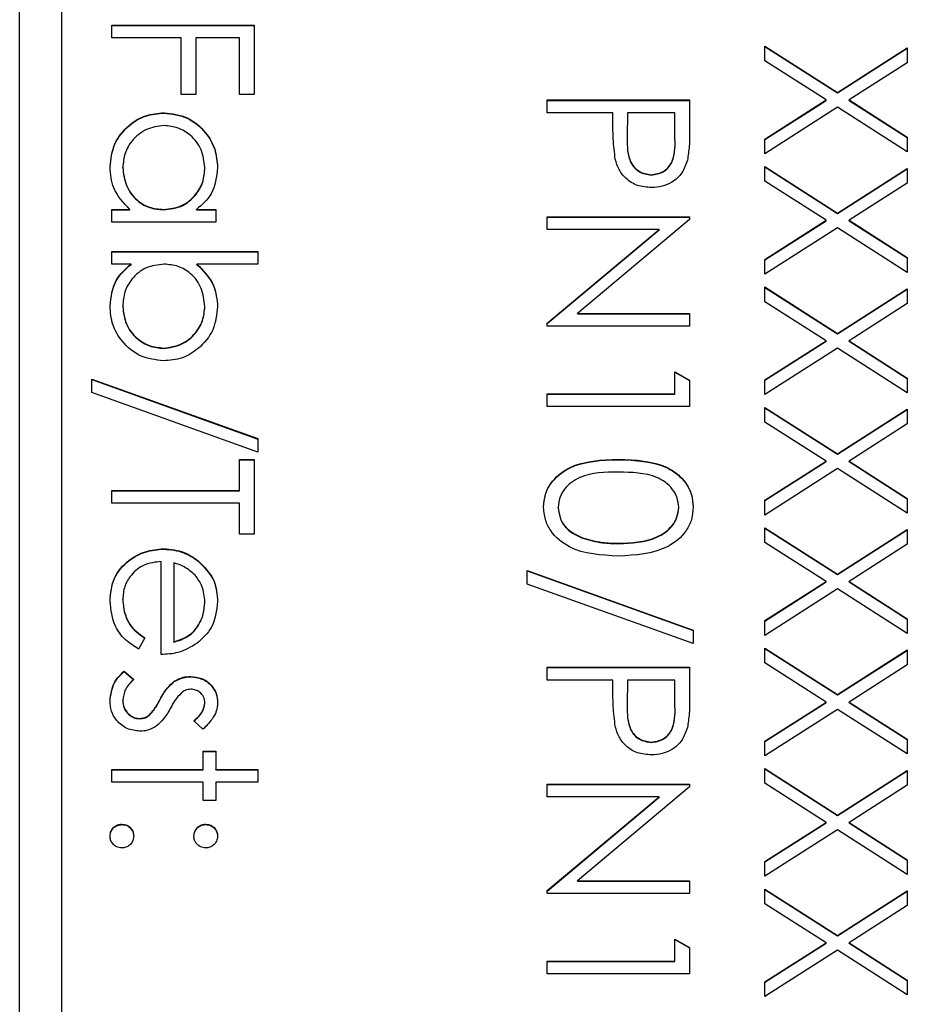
# Model space of a CAD drawing. Header units: millimetres. Extents: x 321 to 2529, y 215 to 2037.
# Tile 37 of 57: x 2210 to 2220, y 1154 to 1166. Entities that reach past the tile are written whole.
import ezdxf

# ---------------------------------------------------------------- set-up
doc = ezdxf.new("R2010")
doc.units = ezdxf.units.MM

msp = doc.modelspace()

# ---------------------------------------------------------------- linework, layer by layer
at = {"color": 7, "linetype": 'Continuous', "lineweight": 25}
for p, q in [((2209.727, 1152.557), (2209.727, 1200.739)), ((2210.227, 1198.183), (2210.227, 1142.237)), ((2210.827, 1165.823), (2210.827, 1165.975)), ((2210.827, 1165.975), (2212.527, 1165.975)), ((2210.827, 1165.971), (2212.527, 1165.971)), ((2212.527, 1165.975), (2212.527, 1165.148)), ((2211.656, 1165.823), (2210.827, 1165.823)), ((2211.656, 1165.148), (2211.656, 1165.823)), ((2211.83, 1165.823), (2211.83, 1165.148)), ((2212.353, 1165.823), (2211.83, 1165.823)), ((2212.353, 1165.148), (2212.353, 1165.823)), ((2218.627, 1165.725), (2219.494, 1165.17)), ((2218.627, 1165.549), (2218.627, 1165.725)), ((2218.627, 1165.721), (2219.494, 1165.166)), ((2219.494, 1165.17), (2220.327, 1165.703)), ((2219.494, 1165.166), (2220.327, 1165.699)), ((2220.327, 1165.703), (2220.327, 1165.527)), ((2219.357, 1165.083), (2218.627, 1165.549)), ((2220.327, 1165.527), (2219.632, 1165.083)), ((2211.83, 1165.148), (2211.656, 1165.148)), ((2212.527, 1165.148), (2212.353, 1165.148)), ((2216.027, 1164.93), (2216.027, 1165.083)), ((2216.027, 1165.083), (2217.727, 1165.083)), ((2216.027, 1165.078), (2217.727, 1165.078)), ((2217.727, 1165.083), (2217.727, 1164.75)), ((2218.627, 1164.616), (2219.357, 1165.083)), ((2218.627, 1164.612), (2219.357, 1165.078)), ((2219.357, 1165.078), (2219.357, 1165.083)), ((2219.494, 1165.166), (2219.494, 1165.17)), ((2219.632, 1165.083), (2220.327, 1164.638)), ((2219.632, 1165.078), (2219.632, 1165.083)), ((2219.632, 1165.078), (2220.327, 1164.634)), ((2219.494, 1164.995), (2218.627, 1164.44)), ((2220.327, 1164.462), (2219.494, 1164.995)), ((2211.452, 1164.926), (2211.452, 1164.93)), ((2216.812, 1164.93), (2216.027, 1164.93)), ((2216.812, 1164.809), (2216.812, 1164.93)), ((2216.986, 1164.93), (2216.983, 1164.633)), ((2217.553, 1164.93), (2216.986, 1164.93)), ((2217.553, 1164.62), (2217.553, 1164.93)), ((2216.983, 1164.627), (2216.983, 1164.622)), ((2217.553, 1164.615), (2217.553, 1164.62)), ((2218.627, 1164.44), (2218.627, 1164.616)), ((2220.327, 1164.638), (2220.327, 1164.462)), ((2210.958, 1164.273), (2210.958, 1164.278)), ((2211.939, 1164.272), (2211.939, 1164.276)), ((2218.627, 1164.288), (2219.494, 1163.733)), ((2218.627, 1164.112), (2218.627, 1164.288)), ((2218.627, 1164.284), (2219.494, 1163.729)), ((2219.494, 1163.733), (2220.327, 1164.266)), ((2219.494, 1163.729), (2220.327, 1164.262)), ((2220.327, 1164.266), (2220.327, 1164.09)), ((2217.271, 1164.186), (2217.271, 1164.19)), ((2219.357, 1163.646), (2218.627, 1164.112)), ((2220.327, 1164.09), (2219.632, 1163.646)), ((2210.827, 1163.776), (2211.042, 1163.776)), ((2210.827, 1163.624), (2210.827, 1163.776)), ((2210.827, 1163.772), (2211.042, 1163.772)), ((2211.042, 1163.772), (2211.042, 1163.776)), ((2211.446, 1163.772), (2211.446, 1163.776)), ((2211.84, 1163.776), (2212.07, 1163.776)), ((2211.84, 1163.772), (2211.84, 1163.776)), ((2211.84, 1163.772), (2212.07, 1163.772)), ((2212.07, 1163.776), (2212.07, 1163.624)), ((2216.027, 1163.689), (2217.727, 1163.689)), ((2216.027, 1163.537), (2216.027, 1163.689)), ((2216.027, 1163.685), (2217.727, 1163.685)), ((2217.727, 1163.689), (2217.727, 1163.657)), ((2219.494, 1163.729), (2219.494, 1163.733)), ((2212.07, 1163.624), (2210.827, 1163.624)), ((2217.727, 1163.657), (2216.389, 1162.535)), ((2218.627, 1163.179), (2219.357, 1163.646)), ((2218.627, 1163.175), (2219.357, 1163.641)), ((2219.494, 1163.557), (2218.627, 1163.003)), ((2219.357, 1163.641), (2219.357, 1163.646)), ((2220.327, 1163.025), (2219.494, 1163.557)), ((2219.632, 1163.646), (2220.327, 1163.201)), ((2219.632, 1163.641), (2219.632, 1163.646)), ((2219.632, 1163.641), (2220.327, 1163.197)), ((2217.362, 1163.537), (2216.027, 1163.537)), ((2216.027, 1162.417), (2217.362, 1163.537)), ((2216.027, 1162.413), (2217.362, 1163.532)), ((2217.362, 1163.532), (2217.362, 1163.537)), ((2210.827, 1163.275), (2212.571, 1163.275)), ((2210.827, 1163.123), (2210.827, 1163.275)), ((2210.827, 1163.271), (2212.571, 1163.271)), ((2212.571, 1163.275), (2212.571, 1163.123)), ((2220.327, 1163.201), (2220.327, 1163.025)), ((2211.057, 1163.123), (2210.827, 1163.123)), ((2211.057, 1163.119), (2211.057, 1163.123)), ((2212.571, 1163.123), (2211.844, 1163.123)), ((2211.844, 1163.119), (2211.844, 1163.123)), ((2218.627, 1163.003), (2218.627, 1163.179)), ((2218.627, 1162.851), (2219.494, 1162.296)), ((2218.627, 1162.675), (2218.627, 1162.851)), ((2218.627, 1162.846), (2219.494, 1162.292)), ((2219.494, 1162.296), (2220.327, 1162.829)), ((2219.494, 1162.292), (2220.327, 1162.825)), ((2220.327, 1162.829), (2220.327, 1162.653)), ((2210.958, 1162.618), (2210.958, 1162.623)), ((2211.939, 1162.616), (2211.939, 1162.62)), ((2219.357, 1162.208), (2218.627, 1162.675)), ((2220.327, 1162.653), (2219.632, 1162.208)), ((2216.389, 1162.535), (2217.727, 1162.535)), ((2216.389, 1162.531), (2216.389, 1162.535)), ((2216.389, 1162.531), (2217.727, 1162.531)), ((2217.727, 1162.535), (2217.727, 1162.383)), ((2216.027, 1162.383), (2216.027, 1162.417)), ((2217.727, 1162.383), (2216.027, 1162.383)), ((2219.494, 1162.292), (2219.494, 1162.296)), ((2218.627, 1161.742), (2219.357, 1162.208)), ((2218.627, 1161.738), (2219.357, 1162.204)), ((2219.357, 1162.204), (2219.357, 1162.208)), ((2219.632, 1162.208), (2220.327, 1161.764)), ((2219.632, 1162.204), (2219.632, 1162.208)), ((2219.632, 1162.204), (2220.327, 1161.759)), ((2211.446, 1162.117), (2211.446, 1162.121)), ((2219.494, 1162.12), (2218.627, 1161.566)), ((2220.327, 1161.588), (2219.494, 1162.12)), ((2217.553, 1161.577), (2217.553, 1161.838)), ((2217.553, 1161.838), (2217.727, 1161.739)), ((2217.553, 1161.834), (2217.727, 1161.734)), ((2210.588, 1161.751), (2212.571, 1161.041)), ((2210.588, 1161.591), (2210.588, 1161.751)), ((2210.588, 1161.747), (2212.571, 1161.036)), ((2217.727, 1161.739), (2217.727, 1161.425)), ((2218.627, 1161.566), (2218.627, 1161.742)), ((2220.327, 1161.764), (2220.327, 1161.588)), ((2212.571, 1160.88), (2210.588, 1161.591)), ((2216.027, 1161.577), (2217.553, 1161.577)), ((2216.027, 1161.425), (2216.027, 1161.577)), ((2216.027, 1161.573), (2217.553, 1161.573)), ((2217.553, 1161.573), (2217.553, 1161.577)), ((2217.727, 1161.425), (2216.027, 1161.425)), ((2218.627, 1161.414), (2219.494, 1160.859)), ((2218.627, 1161.238), (2218.627, 1161.414)), ((2218.627, 1161.409), (2219.494, 1160.855)), ((2219.494, 1160.859), (2220.327, 1161.392)), ((2219.494, 1160.855), (2220.327, 1161.388)), ((2220.327, 1161.392), (2220.327, 1161.216)), ((2219.357, 1160.771), (2218.627, 1161.238)), ((2220.327, 1161.216), (2219.632, 1160.771)), ((2212.571, 1161.041), (2212.571, 1160.88)), ((2219.494, 1160.855), (2219.494, 1160.859)), ((2212.353, 1160.793), (2212.527, 1160.793)), ((2212.353, 1160.423), (2212.353, 1160.793)), ((2212.353, 1160.789), (2212.527, 1160.789)), ((2212.527, 1160.793), (2212.527, 1159.9)), ((2216.877, 1160.789), (2216.877, 1160.793)), ((2218.627, 1160.305), (2219.357, 1160.771)), ((2218.627, 1160.301), (2219.357, 1160.767)), ((2219.357, 1160.767), (2219.357, 1160.771)), ((2219.632, 1160.771), (2220.327, 1160.327)), ((2219.632, 1160.767), (2219.632, 1160.771)), ((2219.632, 1160.767), (2220.327, 1160.322)), ((2219.494, 1160.683), (2218.627, 1160.129)), ((2220.327, 1160.151), (2219.494, 1160.683)), ((2210.827, 1160.423), (2212.353, 1160.423)), ((2210.827, 1160.271), (2210.827, 1160.423)), ((2210.827, 1160.419), (2212.353, 1160.419)), ((2212.353, 1160.419), (2212.353, 1160.423)), ((2212.353, 1160.271), (2210.827, 1160.271)), ((2212.353, 1159.9), (2212.353, 1160.271)), ((2218.627, 1160.129), (2218.627, 1160.305)), ((2220.327, 1160.327), (2220.327, 1160.151)), ((2216.158, 1160.216), (2216.158, 1160.22)), ((2217.597, 1160.216), (2217.597, 1160.22)), ((2218.627, 1159.977), (2219.494, 1159.422)), ((2218.627, 1159.801), (2218.627, 1159.977)), ((2218.627, 1159.972), (2219.494, 1159.418)), ((2219.494, 1159.422), (2220.327, 1159.955)), ((2219.494, 1159.418), (2220.327, 1159.95)), ((2220.327, 1159.955), (2220.327, 1159.779)), ((2212.527, 1159.9), (2212.353, 1159.9)), ((2216.45, 1159.851), (2216.45, 1159.856)), ((2216.877, 1159.787), (2216.877, 1159.792)), ((2219.357, 1159.334), (2218.627, 1159.801)), ((2211.445, 1159.722), (2211.445, 1159.726)), ((2220.327, 1159.779), (2219.632, 1159.334)), ((2211.416, 1158.463), (2211.416, 1159.574)), ((2211.568, 1159.558), (2211.568, 1158.616)), ((2211.86, 1159.579), (2211.86, 1159.583)), ((2215.788, 1159.465), (2217.771, 1158.755)), ((2215.788, 1159.304), (2215.788, 1159.465)), ((2215.788, 1159.461), (2217.771, 1158.75)), ((2218.627, 1158.868), (2219.357, 1159.334)), ((2218.627, 1158.863), (2219.357, 1159.33)), ((2219.357, 1159.33), (2219.357, 1159.334)), ((2219.494, 1159.418), (2219.494, 1159.422)), ((2219.632, 1159.334), (2220.327, 1158.89)), ((2219.632, 1159.33), (2219.632, 1159.334)), ((2219.632, 1159.33), (2220.327, 1158.885)), ((2217.771, 1158.594), (2215.788, 1159.304)), ((2219.494, 1159.246), (2218.627, 1158.692)), ((2220.327, 1158.714), (2219.494, 1159.246)), ((2210.958, 1159.117), (2210.958, 1159.121)), ((2211.939, 1159.086), (2211.939, 1159.09)), ((2218.627, 1158.692), (2218.627, 1158.868)), ((2220.327, 1158.89), (2220.327, 1158.714)), ((2217.771, 1158.755), (2217.771, 1158.594)), ((2211.22, 1158.664), (2211.148, 1158.529)), ((2211.568, 1158.611), (2211.568, 1158.616)), ((2218.627, 1158.54), (2219.494, 1157.985)), ((2218.627, 1158.364), (2218.627, 1158.54)), ((2218.627, 1158.535), (2219.494, 1157.981)), ((2219.494, 1157.985), (2220.327, 1158.518)), ((2219.494, 1157.981), (2220.327, 1158.513)), ((2220.327, 1158.518), (2220.327, 1158.342)), ((2210.974, 1158.267), (2211.089, 1158.166)), ((2210.974, 1158.263), (2210.974, 1158.267)), ((2210.974, 1158.263), (2211.089, 1158.162)), ((2216.027, 1158.159), (2216.027, 1158.311)), ((2216.027, 1158.311), (2217.727, 1158.311)), ((2216.027, 1158.307), (2217.727, 1158.307)), ((2217.727, 1158.311), (2217.727, 1157.978)), ((2219.357, 1157.897), (2218.627, 1158.364)), ((2220.327, 1158.342), (2219.632, 1157.897)), ((2211.574, 1158.141), (2211.574, 1158.145)), ((2211.766, 1158.198), (2211.766, 1158.202)), ((2216.812, 1158.159), (2216.027, 1158.159)), ((2216.812, 1158.037), (2216.812, 1158.159)), ((2216.986, 1158.159), (2216.983, 1157.861)), ((2217.553, 1158.159), (2216.986, 1158.159)), ((2217.553, 1157.848), (2217.553, 1158.159)), ((2210.958, 1157.916), (2210.958, 1157.92)), ((2211.405, 1157.927), (2211.405, 1157.931)), ((2219.494, 1157.981), (2219.494, 1157.985)), ((2211.939, 1157.884), (2211.939, 1157.888)), ((2216.983, 1157.855), (2216.983, 1157.85)), ((2217.553, 1157.844), (2217.553, 1157.848)), ((2218.627, 1157.431), (2219.357, 1157.897)), ((2218.627, 1157.426), (2219.357, 1157.893)), ((2219.494, 1157.809), (2218.627, 1157.255)), ((2219.357, 1157.893), (2219.357, 1157.897)), ((2220.327, 1157.277), (2219.494, 1157.809)), ((2219.632, 1157.897), (2220.327, 1157.453)), ((2219.632, 1157.893), (2219.632, 1157.897)), ((2219.632, 1157.893), (2220.327, 1157.448)), ((2211.158, 1157.697), (2211.158, 1157.701)), ((2211.277, 1157.739), (2211.277, 1157.743)), ((2211.915, 1157.571), (2211.808, 1157.674)), ((2220.327, 1157.453), (2220.327, 1157.277)), ((2217.271, 1157.414), (2217.271, 1157.418)), ((2218.627, 1157.255), (2218.627, 1157.431)), ((2211.917, 1157.309), (2212.07, 1157.309)), ((2211.917, 1157.092), (2211.917, 1157.309)), ((2211.917, 1157.305), (2212.07, 1157.305)), ((2212.07, 1157.309), (2212.07, 1157.092)), ((2210.827, 1157.092), (2211.917, 1157.092)), ((2210.827, 1156.939), (2210.827, 1157.092)), ((2210.827, 1157.087), (2211.917, 1157.087)), ((2211.917, 1157.087), (2211.917, 1157.092)), ((2212.07, 1157.092), (2212.571, 1157.092)), ((2212.07, 1157.087), (2212.07, 1157.092)), ((2212.07, 1157.087), (2212.571, 1157.087)), ((2212.571, 1157.092), (2212.571, 1156.939)), ((2218.627, 1157.102), (2219.494, 1156.548)), ((2218.627, 1156.927), (2218.627, 1157.102)), ((2218.627, 1157.098), (2219.494, 1156.544)), ((2219.494, 1156.548), (2220.327, 1157.081)), ((2220.327, 1157.081), (2220.327, 1156.905)), ((2219.494, 1156.544), (2220.327, 1157.076)), ((2211.917, 1156.939), (2210.827, 1156.939)), ((2211.917, 1156.721), (2211.917, 1156.939)), ((2212.07, 1156.939), (2212.07, 1156.721)), ((2212.571, 1156.939), (2212.07, 1156.939)), ((2216.027, 1156.917), (2217.727, 1156.917)), ((2216.027, 1156.765), (2216.027, 1156.917)), ((2216.027, 1156.913), (2217.727, 1156.913)), ((2217.727, 1156.885), (2216.389, 1155.763)), ((2217.727, 1156.917), (2217.727, 1156.885)), ((2219.357, 1156.46), (2218.627, 1156.927)), ((2220.327, 1156.905), (2219.632, 1156.46)), ((2217.362, 1156.765), (2216.027, 1156.765)), ((2216.027, 1155.646), (2217.362, 1156.765)), ((2216.027, 1155.641), (2217.362, 1156.761)), ((2217.362, 1156.761), (2217.362, 1156.765)), ((2212.07, 1156.721), (2211.917, 1156.721)), ((2219.494, 1156.544), (2219.494, 1156.548)), ((2210.947, 1156.434), (2210.947, 1156.438)), ((2211.95, 1156.434), (2211.95, 1156.438)), ((2218.627, 1155.994), (2219.357, 1156.46)), ((2218.627, 1155.989), (2219.357, 1156.456)), ((2219.357, 1156.456), (2219.357, 1156.46)), ((2219.632, 1156.46), (2220.327, 1156.015)), ((2219.632, 1156.456), (2219.632, 1156.46)), ((2219.632, 1156.456), (2220.327, 1156.011)), ((2219.494, 1156.372), (2218.627, 1155.818)), ((2220.327, 1155.84), (2219.494, 1156.372)), ((2218.627, 1155.818), (2218.627, 1155.994)), ((2220.327, 1156.015), (2220.327, 1155.84)), ((2216.389, 1155.763), (2217.727, 1155.763)), ((2216.389, 1155.759), (2216.389, 1155.763)), ((2216.389, 1155.759), (2217.727, 1155.759)), ((2217.727, 1155.763), (2217.727, 1155.611)), ((2216.027, 1155.611), (2216.027, 1155.646)), ((2217.727, 1155.611), (2216.027, 1155.611)), ((2218.627, 1155.665), (2219.494, 1155.111)), ((2218.627, 1155.49), (2218.627, 1155.665)), ((2218.627, 1155.661), (2219.494, 1155.106)), ((2219.494, 1155.111), (2220.327, 1155.644)), ((2219.494, 1155.106), (2220.327, 1155.639)), ((2220.327, 1155.644), (2220.327, 1155.468)), ((2219.357, 1155.023), (2218.627, 1155.49)), ((2220.327, 1155.468), (2219.632, 1155.023)), ((2219.494, 1155.106), (2219.494, 1155.111)), ((2217.553, 1154.805), (2217.553, 1155.067)), ((2217.553, 1155.067), (2217.727, 1154.967)), ((2217.553, 1155.062), (2217.727, 1154.963)), ((2217.727, 1154.967), (2217.727, 1154.653)), ((2218.627, 1154.557), (2219.357, 1155.023)), ((2218.627, 1154.552), (2219.357, 1155.019)), ((2219.357, 1155.019), (2219.357, 1155.023)), ((2219.632, 1155.023), (2220.327, 1154.578)), ((2219.632, 1155.019), (2219.632, 1155.023)), ((2219.632, 1155.019), (2220.327, 1154.574)), ((2219.494, 1154.935), (2218.627, 1154.381)), ((2220.327, 1154.403), (2219.494, 1154.935)), ((2216.027, 1154.805), (2217.553, 1154.805)), ((2216.027, 1154.653), (2216.027, 1154.805)), ((2216.027, 1154.801), (2217.553, 1154.801)), ((2217.553, 1154.801), (2217.553, 1154.805)), ((2217.727, 1154.653), (2216.027, 1154.653)), ((2218.627, 1154.381), (2218.627, 1154.557)), ((2220.327, 1154.578), (2220.327, 1154.403))]:
    msp.add_line(p, q, dxfattribs=at)
for points, knots in [([(2210.806, 1164.283), (2210.817, 1164.379), (2210.839, 1164.569), (2211.015, 1164.78), (2211.227, 1164.911), (2211.377, 1164.924), (2211.452, 1164.93)], [0, 0, 0, 0, 0.279573, 0.559333, 0.779589, 1, 1, 1, 1]), ([(2210.806, 1164.279), (2210.817, 1164.374), (2210.839, 1164.565), (2211.015, 1164.776), (2211.227, 1164.907), (2211.377, 1164.919), (2211.452, 1164.926)], [0, 0, 0, 0, 0.279573, 0.559333, 0.779589, 1, 1, 1, 1]), ([(2211.452, 1164.93), (2211.547, 1164.918), (2211.738, 1164.895), (2211.945, 1164.715), (2212.072, 1164.503), (2212.085, 1164.353), (2212.091, 1164.278)], [0, 0, 0, 0, 0.279413, 0.559191, 0.779548, 1, 1, 1, 1]), ([(2211.452, 1164.926), (2211.547, 1164.914), (2211.738, 1164.89), (2211.945, 1164.711), (2212.072, 1164.498), (2212.085, 1164.349), (2212.091, 1164.274)], [0, 0, 0, 0, 0.279413, 0.559191, 0.779548, 1, 1, 1, 1]), ([(2211.45, 1164.778), (2211.378, 1164.768), (2211.233, 1164.747), (2211.071, 1164.613), (2210.975, 1164.449), (2210.964, 1164.335), (2210.958, 1164.278)], [0, 0, 0, 0, 0.279429, 0.559146, 0.77957, 1, 1, 1, 1]), ([(2211.939, 1164.276), (2211.93, 1164.349), (2211.913, 1164.495), (2211.784, 1164.66), (2211.622, 1164.759), (2211.507, 1164.772), (2211.45, 1164.778)], [0, 0, 0, 0, 0.279767, 0.559291, 0.779719, 1, 1, 1, 1]), ([(2216.84, 1164.376), (2216.83, 1164.457), (2216.812, 1164.6), (2216.812, 1164.745), (2216.812, 1164.809)], [0, 0, 0, 0, 0.5596942, 1, 1, 1, 1]), ([(2217.727, 1164.75), (2217.728, 1164.677), (2217.728, 1164.547), (2217.71, 1164.419), (2217.702, 1164.363)], [0, 0, 0, 0, 0.560314, 1, 1, 1, 1]), ([(2216.983, 1164.633), (2216.982, 1164.529), (2216.982, 1164.4), (2217.067, 1164.275), (2217.145, 1164.209), (2217.22, 1164.198), (2217.271, 1164.19)], [0, 0, 0, 0, 0.499721, 0.62535, 0.751083, 1, 1, 1, 1]), ([(2216.983, 1164.629), (2216.982, 1164.525), (2216.982, 1164.396), (2217.067, 1164.27), (2217.145, 1164.205), (2217.22, 1164.193), (2217.271, 1164.186)], [0, 0, 0, 0, 0.499721, 0.62535, 0.751083, 1, 1, 1, 1]), ([(2217.271, 1164.19), (2217.319, 1164.198), (2217.393, 1164.209), (2217.469, 1164.272), (2217.556, 1164.392), (2217.554, 1164.518), (2217.553, 1164.62)], [0, 0, 0, 0, 0.248969, 0.374729, 0.500383, 1, 1, 1, 1]), ([(2217.271, 1164.186), (2217.319, 1164.193), (2217.393, 1164.205), (2217.469, 1164.267), (2217.556, 1164.387), (2217.554, 1164.514), (2217.553, 1164.615)], [0, 0, 0, 0, 0.248969, 0.374729, 0.500383, 1, 1, 1, 1]), ([(2217.271, 1164.037), (2217.215, 1164.042), (2217.103, 1164.05), (2216.967, 1164.135), (2216.879, 1164.25), (2216.853, 1164.334), (2216.84, 1164.376)], [0, 0, 0, 0, 0.280099, 0.559324, 0.779458, 1, 1, 1, 1]), ([(2211.042, 1163.776), (2210.966, 1163.857), (2210.829, 1164.001), (2210.813, 1164.197), (2210.806, 1164.283)], [0, 0, 0, 0, 0.558763, 1, 1, 1, 1]), ([(2210.958, 1164.278), (2210.967, 1164.205), (2210.984, 1164.059), (2211.109, 1163.89), (2211.273, 1163.791), (2211.388, 1163.781), (2211.446, 1163.776)], [0, 0, 0, 0, 0.279822, 0.559387, 0.779603, 1, 1, 1, 1]), ([(2210.958, 1164.273), (2210.967, 1164.201), (2210.984, 1164.055), (2211.109, 1163.886), (2211.273, 1163.787), (2211.388, 1163.777), (2211.446, 1163.772)], [0, 0, 0, 0, 0.279822, 0.559387, 0.779603, 1, 1, 1, 1]), ([(2211.446, 1163.776), (2211.519, 1163.784), (2211.667, 1163.801), (2211.829, 1163.938), (2211.925, 1164.103), (2211.934, 1164.219), (2211.939, 1164.276)], [0, 0, 0, 0, 0.27966, 0.55921, 0.779487, 1, 1, 1, 1]), ([(2211.446, 1163.772), (2211.519, 1163.78), (2211.667, 1163.796), (2211.829, 1163.933), (2211.925, 1164.099), (2211.934, 1164.214), (2211.939, 1164.272)], [0, 0, 0, 0, 0.27966, 0.55921, 0.779487, 1, 1, 1, 1]), ([(2212.091, 1164.278), (2212.079, 1164.166), (2212.056, 1163.966), (2211.906, 1163.834), (2211.84, 1163.776)], [0, 0, 0, 0, 0.559062, 1, 1, 1, 1]), ([(2217.702, 1164.363), (2217.683, 1164.311), (2217.646, 1164.208), (2217.531, 1164.101), (2217.4, 1164.045), (2217.314, 1164.04), (2217.271, 1164.037)], [0, 0, 0, 0, 0.279705, 0.559381, 0.779509, 1, 1, 1, 1]), ([(2210.806, 1162.622), (2210.818, 1162.733), (2210.842, 1162.933), (2210.991, 1163.065), (2211.057, 1163.123)], [0, 0, 0, 0, 0.558922, 1, 1, 1, 1]), ([(2210.806, 1162.617), (2210.818, 1162.729), (2210.842, 1162.929), (2210.991, 1163.061), (2211.057, 1163.119)], [0, 0, 0, 0, 0.5589217, 1, 1, 1, 1]), ([(2211.451, 1163.123), (2211.377, 1163.115), (2211.23, 1163.098), (2211.067, 1162.962), (2210.972, 1162.796), (2210.963, 1162.681), (2210.958, 1162.623)], [0, 0, 0, 0, 0.279639, 0.559192, 0.779512, 1, 1, 1, 1]), ([(2211.939, 1162.62), (2211.93, 1162.693), (2211.912, 1162.839), (2211.788, 1163.009), (2211.623, 1163.108), (2211.508, 1163.118), (2211.451, 1163.123)], [0, 0, 0, 0, 0.279786, 0.559477, 0.779627, 1, 1, 1, 1]), ([(2211.844, 1163.123), (2211.923, 1163.043), (2212.063, 1162.901), (2212.083, 1162.704), (2212.091, 1162.617)], [0, 0, 0, 0, 0.559294, 1, 1, 1, 1]), ([(2211.844, 1163.119), (2211.923, 1163.039), (2212.063, 1162.897), (2212.083, 1162.699), (2212.091, 1162.612)], [0, 0, 0, 0, 0.559294, 1, 1, 1, 1]), ([(2211.446, 1161.969), (2211.351, 1161.981), (2211.16, 1162.004), (2210.952, 1162.184), (2210.825, 1162.397), (2210.812, 1162.547), (2210.806, 1162.622)], [0, 0, 0, 0, 0.279433, 0.559216, 0.779559, 1, 1, 1, 1]), ([(2210.958, 1162.623), (2210.967, 1162.55), (2210.983, 1162.405), (2211.113, 1162.24), (2211.275, 1162.14), (2211.389, 1162.128), (2211.446, 1162.121)], [0, 0, 0, 0, 0.279756, 0.559279, 0.779725, 1, 1, 1, 1]), ([(2210.958, 1162.618), (2210.967, 1162.546), (2210.983, 1162.4), (2211.113, 1162.235), (2211.275, 1162.136), (2211.389, 1162.123), (2211.446, 1162.117)], [0, 0, 0, 0, 0.279756, 0.559279, 0.779725, 1, 1, 1, 1]), ([(2211.446, 1162.121), (2211.519, 1162.132), (2211.664, 1162.152), (2211.826, 1162.285), (2211.922, 1162.449), (2211.933, 1162.563), (2211.939, 1162.62)], [0, 0, 0, 0, 0.279403, 0.559104, 0.779552, 1, 1, 1, 1]), ([(2212.091, 1162.617), (2212.08, 1162.521), (2212.058, 1162.331), (2211.883, 1162.12), (2211.671, 1161.988), (2211.521, 1161.975), (2211.446, 1161.969)], [0, 0, 0, 0, 0.279577, 0.559334, 0.779604, 1, 1, 1, 1]), ([(2211.446, 1162.117), (2211.519, 1162.127), (2211.664, 1162.148), (2211.826, 1162.281), (2211.922, 1162.445), (2211.933, 1162.559), (2211.939, 1162.616)], [0, 0, 0, 0, 0.279403, 0.559104, 0.779552, 1, 1, 1, 1]), ([(2215.984, 1160.225), (2215.988, 1160.275), (2215.996, 1160.374), (2216.085, 1160.554), (2216.37, 1160.777), (2216.674, 1160.787), (2216.877, 1160.793)], [0, 0, 0, 0, 0.125551, 0.25109, 0.50025, 1, 1, 1, 1]), ([(2215.984, 1160.221), (2215.988, 1160.271), (2215.996, 1160.37), (2216.085, 1160.55), (2216.37, 1160.773), (2216.674, 1160.783), (2216.877, 1160.789)], [0, 0, 0, 0, 0.125551, 0.25109, 0.50025, 1, 1, 1, 1]), ([(2216.877, 1160.793), (2217.08, 1160.787), (2217.334, 1160.778), (2217.589, 1160.62), (2217.69, 1160.51), (2217.759, 1160.374), (2217.767, 1160.275), (2217.771, 1160.225)], [0, 0, 0, 0, 0.498702, 0.624177, 0.749467, 0.874745, 1, 1, 1, 1]), ([(2216.877, 1160.789), (2217.08, 1160.782), (2217.334, 1160.774), (2217.589, 1160.616), (2217.69, 1160.505), (2217.759, 1160.37), (2217.767, 1160.271), (2217.771, 1160.221)], [0, 0, 0, 0, 0.498702, 0.624177, 0.749467, 0.874745, 1, 1, 1, 1]), ([(2216.877, 1160.641), (2216.718, 1160.64), (2216.48, 1160.638), (2216.248, 1160.475), (2216.171, 1160.337), (2216.162, 1160.259), (2216.158, 1160.22)], [0, 0, 0, 0, 0.500291, 0.749086, 0.874606, 1, 1, 1, 1]), ([(2217.597, 1160.22), (2217.593, 1160.259), (2217.585, 1160.337), (2217.525, 1160.44), (2217.442, 1160.523), (2217.234, 1160.635), (2217.036, 1160.638), (2216.877, 1160.641)], [0, 0, 0, 0, 0.1251388, 0.2504182, 0.3755189, 0.5008471, 1, 1, 1, 1]), ([(2216.877, 1159.639), (2216.673, 1159.649), (2216.367, 1159.663), (2216.085, 1159.894), (2215.996, 1160.075), (2215.988, 1160.175), (2215.984, 1160.225)], [0, 0, 0, 0, 0.499407, 0.748743, 0.874372, 1, 1, 1, 1]), ([(2216.158, 1160.22), (2216.164, 1160.174), (2216.176, 1160.081), (2216.273, 1159.938), (2216.383, 1159.887), (2216.45, 1159.856)], [0, 0, 0, 0, 0.280257, 0.560781, 1, 1, 1, 1]), ([(2216.158, 1160.216), (2216.164, 1160.169), (2216.176, 1160.077), (2216.273, 1159.933), (2216.383, 1159.882), (2216.45, 1159.851)], [0, 0, 0, 0, 0.280257, 0.560781, 1, 1, 1, 1]), ([(2217.771, 1160.225), (2217.767, 1160.175), (2217.759, 1160.075), (2217.67, 1159.893), (2217.387, 1159.664), (2217.081, 1159.649), (2216.877, 1159.639)], [0, 0, 0, 0, 0.1256, 0.251197, 0.500581, 1, 1, 1, 1]), ([(2216.877, 1159.792), (2217.035, 1159.798), (2217.272, 1159.807), (2217.505, 1159.966), (2217.584, 1160.104), (2217.592, 1160.181), (2217.597, 1160.22)], [0, 0, 0, 0, 0.500072, 0.749021, 0.874598, 1, 1, 1, 1]), ([(2216.877, 1159.787), (2217.035, 1159.793), (2217.272, 1159.803), (2217.505, 1159.962), (2217.584, 1160.099), (2217.592, 1160.177), (2217.597, 1160.216)], [0, 0, 0, 0, 0.500072, 0.749021, 0.874598, 1, 1, 1, 1]), ([(2216.45, 1159.856), (2216.528, 1159.834), (2216.668, 1159.796), (2216.813, 1159.793), (2216.877, 1159.792)], [0, 0, 0, 0, 0.559599, 1, 1, 1, 1]), ([(2216.45, 1159.851), (2216.528, 1159.83), (2216.668, 1159.791), (2216.813, 1159.788), (2216.877, 1159.787)], [0, 0, 0, 0, 0.559599, 1, 1, 1, 1]), ([(2210.806, 1159.102), (2210.814, 1159.196), (2210.831, 1159.385), (2211.012, 1159.588), (2211.225, 1159.706), (2211.372, 1159.719), (2211.445, 1159.726)], [0, 0, 0, 0, 0.279885, 0.558859, 0.779462, 1, 1, 1, 1]), ([(2210.806, 1159.098), (2210.814, 1159.192), (2210.831, 1159.381), (2211.012, 1159.584), (2211.225, 1159.702), (2211.372, 1159.715), (2211.445, 1159.722)], [0, 0, 0, 0, 0.279885, 0.558859, 0.779462, 1, 1, 1, 1]), ([(2211.445, 1159.726), (2211.529, 1159.719), (2211.68, 1159.705), (2211.805, 1159.621), (2211.86, 1159.583)], [0, 0, 0, 0, 0.559427, 1, 1, 1, 1]), ([(2211.445, 1159.722), (2211.529, 1159.714), (2211.68, 1159.701), (2211.805, 1159.616), (2211.86, 1159.579)], [0, 0, 0, 0, 0.559427, 1, 1, 1, 1]), ([(2211.416, 1159.574), (2211.348, 1159.566), (2211.214, 1159.55), (2211.062, 1159.43), (2210.971, 1159.28), (2210.962, 1159.174), (2210.958, 1159.121)], [0, 0, 0, 0, 0.279963, 0.559359, 0.779526, 1, 1, 1, 1]), ([(2211.822, 1159.41), (2211.78, 1159.447), (2211.705, 1159.514), (2211.61, 1159.544), (2211.568, 1159.558)], [0, 0, 0, 0, 0.558795, 1, 1, 1, 1]), ([(2211.86, 1159.583), (2211.935, 1159.507), (2212.069, 1159.371), (2212.085, 1159.182), (2212.091, 1159.098)], [0, 0, 0, 0, 0.558577, 1, 1, 1, 1]), ([(2211.86, 1159.579), (2211.935, 1159.503), (2212.069, 1159.366), (2212.085, 1159.177), (2212.091, 1159.094)], [0, 0, 0, 0, 0.558577, 1, 1, 1, 1]), ([(2211.939, 1159.09), (2211.933, 1159.156), (2211.923, 1159.274), (2211.853, 1159.369), (2211.822, 1159.41)], [0, 0, 0, 0, 0.559458, 1, 1, 1, 1]), ([(2211.148, 1158.529), (2211.092, 1158.563), (2210.98, 1158.633), (2210.836, 1158.828), (2210.817, 1158.998), (2210.806, 1159.102)], [0, 0, 0, 0, 0.280919, 0.561407, 1, 1, 1, 1]), ([(2210.958, 1159.121), (2210.964, 1159.058), (2210.974, 1158.955), (2211.037, 1158.824), (2211.119, 1158.733), (2211.186, 1158.687), (2211.22, 1158.664)], [0, 0, 0, 0, 0.339465, 0.559626, 0.779498, 1, 1, 1, 1]), ([(2210.958, 1159.117), (2210.964, 1159.054), (2210.974, 1158.951), (2211.037, 1158.82), (2211.119, 1158.729), (2211.186, 1158.683), (2211.22, 1158.66)], [0, 0, 0, 0, 0.3394652, 0.5596261, 0.7794983, 1, 1, 1, 1]), ([(2211.568, 1158.616), (2211.627, 1158.634), (2211.745, 1158.672), (2211.863, 1158.802), (2211.928, 1158.947), (2211.935, 1159.042), (2211.939, 1159.09)], [0, 0, 0, 0, 0.280138, 0.559194, 0.779598, 1, 1, 1, 1]), ([(2211.568, 1158.611), (2211.627, 1158.63), (2211.745, 1158.667), (2211.863, 1158.798), (2211.928, 1158.942), (2211.935, 1159.038), (2211.939, 1159.086)], [0, 0, 0, 0, 0.280138, 0.559194, 0.779598, 1, 1, 1, 1]), ([(2212.091, 1159.098), (2212.079, 1158.988), (2212.056, 1158.791), (2211.911, 1158.657), (2211.847, 1158.598)], [0, 0, 0, 0, 0.558919, 1, 1, 1, 1]), ([(2211.847, 1158.598), (2211.772, 1158.554), (2211.638, 1158.475), (2211.484, 1158.467), (2211.416, 1158.463)], [0, 0, 0, 0, 0.558897, 1, 1, 1, 1]), ([(2210.806, 1157.913), (2210.815, 1157.99), (2210.833, 1158.127), (2210.931, 1158.225), (2210.974, 1158.267)], [0, 0, 0, 0, 0.559289, 1, 1, 1, 1]), ([(2210.806, 1157.908), (2210.815, 1157.985), (2210.833, 1158.123), (2210.931, 1158.22), (2210.974, 1158.263)], [0, 0, 0, 0, 0.559289, 1, 1, 1, 1]), ([(2211.089, 1158.166), (2211.049, 1158.128), (2210.979, 1158.059), (2210.965, 1157.963), (2210.958, 1157.92)], [0, 0, 0, 0, 0.560833, 1, 1, 1, 1]), ([(2211.405, 1157.931), (2211.43, 1157.976), (2211.475, 1158.057), (2211.544, 1158.118), (2211.574, 1158.145)], [0, 0, 0, 0, 0.560659, 1, 1, 1, 1]), ([(2211.405, 1157.927), (2211.43, 1157.972), (2211.475, 1158.053), (2211.544, 1158.114), (2211.574, 1158.141)], [0, 0, 0, 0, 0.560659, 1, 1, 1, 1]), ([(2211.574, 1158.145), (2211.608, 1158.164), (2211.668, 1158.197), (2211.736, 1158.2), (2211.766, 1158.202)], [0, 0, 0, 0, 0.559587, 1, 1, 1, 1]), ([(2211.574, 1158.141), (2211.608, 1158.159), (2211.668, 1158.192), (2211.736, 1158.196), (2211.766, 1158.198)], [0, 0, 0, 0, 0.559587, 1, 1, 1, 1]), ([(2211.766, 1158.202), (2211.813, 1158.198), (2211.908, 1158.189), (2212.017, 1158.106), (2212.083, 1158), (2212.088, 1157.926), (2212.091, 1157.888)], [0, 0, 0, 0, 0.279936, 0.559437, 0.779611, 1, 1, 1, 1]), ([(2211.766, 1158.198), (2211.813, 1158.193), (2211.908, 1158.184), (2212.017, 1158.101), (2212.083, 1157.996), (2212.088, 1157.921), (2212.091, 1157.884)], [0, 0, 0, 0, 0.279936, 0.559437, 0.779611, 1, 1, 1, 1]), ([(2211.772, 1158.05), (2211.749, 1158.047), (2211.707, 1158.042), (2211.674, 1158.018), (2211.659, 1158.007)], [0, 0, 0, 0, 0.559054, 1, 1, 1, 1]), ([(2211.939, 1157.888), (2211.936, 1157.913), (2211.929, 1157.961), (2211.882, 1158.012), (2211.829, 1158.044), (2211.791, 1158.048), (2211.772, 1158.05)], [0, 0, 0, 0, 0.279313, 0.559072, 0.779518, 1, 1, 1, 1]), ([(2216.84, 1157.605), (2216.83, 1157.685), (2216.812, 1157.829), (2216.812, 1157.973), (2216.812, 1158.037)], [0, 0, 0, 0, 0.559694, 1, 1, 1, 1]), ([(2211.164, 1157.549), (2211.111, 1157.555), (2211.004, 1157.567), (2210.886, 1157.666), (2210.815, 1157.787), (2210.809, 1157.871), (2210.806, 1157.913)], [0, 0, 0, 0, 0.279548, 0.559226, 0.779475, 1, 1, 1, 1]), ([(2210.958, 1157.92), (2210.961, 1157.889), (2210.967, 1157.828), (2211.02, 1157.757), (2211.085, 1157.709), (2211.134, 1157.704), (2211.158, 1157.701)], [0, 0, 0, 0, 0.279988, 0.559745, 0.779963, 1, 1, 1, 1]), ([(2210.958, 1157.916), (2210.961, 1157.885), (2210.967, 1157.823), (2211.02, 1157.752), (2211.085, 1157.705), (2211.134, 1157.7), (2211.158, 1157.697)], [0, 0, 0, 0, 0.2799881, 0.5597452, 0.7799628, 1, 1, 1, 1]), ([(2211.277, 1157.743), (2211.304, 1157.776), (2211.354, 1157.834), (2211.389, 1157.901), (2211.405, 1157.931)], [0, 0, 0, 0, 0.559074, 1, 1, 1, 1]), ([(2211.277, 1157.739), (2211.304, 1157.771), (2211.354, 1157.829), (2211.389, 1157.897), (2211.405, 1157.927)], [0, 0, 0, 0, 0.559074, 1, 1, 1, 1]), ([(2211.659, 1158.007), (2211.631, 1157.977), (2211.581, 1157.923), (2211.546, 1157.859), (2211.531, 1157.83)], [0, 0, 0, 0, 0.559018, 1, 1, 1, 1]), ([(2217.727, 1157.978), (2217.728, 1157.905), (2217.728, 1157.776), (2217.71, 1157.647), (2217.702, 1157.591)], [0, 0, 0, 0, 0.560314, 1, 1, 1, 1]), ([(2211.531, 1157.83), (2211.505, 1157.783), (2211.458, 1157.7), (2211.388, 1157.635), (2211.357, 1157.607)], [0, 0, 0, 0, 0.560649, 1, 1, 1, 1]), ([(2211.808, 1157.674), (2211.846, 1157.707), (2211.912, 1157.765), (2211.931, 1157.851), (2211.939, 1157.888)], [0, 0, 0, 0, 0.562045, 1, 1, 1, 1]), ([(2211.808, 1157.67), (2211.846, 1157.702), (2211.912, 1157.761), (2211.931, 1157.846), (2211.939, 1157.884)], [0, 0, 0, 0, 0.562045, 1, 1, 1, 1]), ([(2212.091, 1157.888), (2212.088, 1157.854), (2212.08, 1157.784), (2212.017, 1157.673), (2211.953, 1157.609), (2211.915, 1157.571)], [0, 0, 0, 0, 0.279553, 0.559703, 1, 1, 1, 1]), ([(2216.983, 1157.861), (2216.982, 1157.758), (2216.982, 1157.628), (2217.067, 1157.503), (2217.145, 1157.437), (2217.22, 1157.426), (2217.271, 1157.418)], [0, 0, 0, 0, 0.499721, 0.62535, 0.751083, 1, 1, 1, 1]), ([(2216.983, 1157.857), (2216.982, 1157.753), (2216.982, 1157.624), (2217.067, 1157.498), (2217.145, 1157.433), (2217.22, 1157.422), (2217.271, 1157.414)], [0, 0, 0, 0, 0.499721, 0.62535, 0.751083, 1, 1, 1, 1]), ([(2217.271, 1157.418), (2217.319, 1157.426), (2217.393, 1157.437), (2217.469, 1157.5), (2217.556, 1157.62), (2217.554, 1157.747), (2217.553, 1157.848)], [0, 0, 0, 0, 0.248969, 0.374729, 0.500383, 1, 1, 1, 1]), ([(2217.271, 1157.414), (2217.319, 1157.422), (2217.393, 1157.433), (2217.469, 1157.496), (2217.556, 1157.616), (2217.554, 1157.742), (2217.553, 1157.844)], [0, 0, 0, 0, 0.248969, 0.374729, 0.500383, 1, 1, 1, 1]), ([(2211.158, 1157.701), (2211.182, 1157.704), (2211.225, 1157.708), (2211.261, 1157.732), (2211.277, 1157.743)], [0, 0, 0, 0, 0.559603, 1, 1, 1, 1]), ([(2211.158, 1157.697), (2211.182, 1157.699), (2211.225, 1157.703), (2211.261, 1157.728), (2211.277, 1157.739)], [0, 0, 0, 0, 0.559603, 1, 1, 1, 1]), ([(2211.357, 1157.607), (2211.323, 1157.588), (2211.263, 1157.554), (2211.195, 1157.55), (2211.164, 1157.549)], [0, 0, 0, 0, 0.559466, 1, 1, 1, 1]), ([(2217.271, 1157.266), (2217.215, 1157.27), (2217.103, 1157.278), (2216.967, 1157.363), (2216.879, 1157.479), (2216.853, 1157.563), (2216.84, 1157.605)], [0, 0, 0, 0, 0.280099, 0.559324, 0.779458, 1, 1, 1, 1]), ([(2217.702, 1157.591), (2217.683, 1157.539), (2217.646, 1157.436), (2217.531, 1157.33), (2217.4, 1157.273), (2217.314, 1157.268), (2217.271, 1157.266)], [0, 0, 0, 0, 0.279705, 0.559381, 0.779509, 1, 1, 1, 1]), ([(2210.806, 1156.297), (2210.808, 1156.318), (2210.813, 1156.359), (2210.852, 1156.405), (2210.898, 1156.434), (2210.931, 1156.437), (2210.947, 1156.438)], [0, 0, 0, 0, 0.2795812, 0.5591432, 0.7795754, 1, 1, 1, 1]), ([(2210.806, 1156.292), (2210.808, 1156.313), (2210.813, 1156.355), (2210.852, 1156.401), (2210.898, 1156.429), (2210.931, 1156.432), (2210.947, 1156.434)], [0, 0, 0, 0, 0.279581, 0.559143, 0.779575, 1, 1, 1, 1]), ([(2210.947, 1156.438), (2210.968, 1156.436), (2211.01, 1156.431), (2211.056, 1156.393), (2211.085, 1156.346), (2211.087, 1156.313), (2211.089, 1156.297)], [0, 0, 0, 0, 0.2795762, 0.5592837, 0.7795524, 1, 1, 1, 1]), ([(2210.947, 1156.434), (2210.968, 1156.432), (2211.01, 1156.427), (2211.056, 1156.388), (2211.085, 1156.342), (2211.087, 1156.309), (2211.089, 1156.292)], [0, 0, 0, 0, 0.279576, 0.559284, 0.779552, 1, 1, 1, 1]), ([(2211.808, 1156.297), (2211.811, 1156.318), (2211.815, 1156.36), (2211.854, 1156.406), (2211.9, 1156.434), (2211.933, 1156.437), (2211.95, 1156.438)], [0, 0, 0, 0, 0.2796468, 0.5592988, 0.7796148, 1, 1, 1, 1]), ([(2211.808, 1156.292), (2211.811, 1156.313), (2211.815, 1156.355), (2211.854, 1156.401), (2211.9, 1156.43), (2211.933, 1156.433), (2211.95, 1156.434)], [0, 0, 0, 0, 0.279647, 0.559299, 0.779615, 1, 1, 1, 1]), ([(2211.95, 1156.438), (2211.971, 1156.436), (2212.012, 1156.431), (2212.058, 1156.392), (2212.087, 1156.346), (2212.09, 1156.313), (2212.091, 1156.297)], [0, 0, 0, 0, 0.279585, 0.559454, 0.779697, 1, 1, 1, 1]), ([(2211.95, 1156.434), (2211.971, 1156.431), (2212.012, 1156.426), (2212.058, 1156.388), (2212.087, 1156.342), (2212.09, 1156.309), (2212.091, 1156.292)], [0, 0, 0, 0, 0.2795852, 0.5594544, 0.7796968, 1, 1, 1, 1]), ([(2210.947, 1156.155), (2210.926, 1156.158), (2210.885, 1156.163), (2210.839, 1156.201), (2210.81, 1156.248), (2210.807, 1156.28), (2210.806, 1156.297)], [0, 0, 0, 0, 0.279469, 0.559358, 0.779674, 1, 1, 1, 1]), ([(2211.089, 1156.297), (2211.086, 1156.276), (2211.082, 1156.234), (2211.043, 1156.188), (2210.997, 1156.159), (2210.964, 1156.157), (2210.947, 1156.155)], [0, 0, 0, 0, 0.279602, 0.559212, 0.779475, 1, 1, 1, 1]), ([(2211.95, 1156.155), (2211.929, 1156.158), (2211.887, 1156.162), (2211.841, 1156.201), (2211.812, 1156.248), (2211.809, 1156.28), (2211.808, 1156.297)], [0, 0, 0, 0, 0.279517, 0.559326, 0.779544, 1, 1, 1, 1]), ([(2212.091, 1156.297), (2212.089, 1156.276), (2212.084, 1156.234), (2212.045, 1156.188), (2211.999, 1156.159), (2211.966, 1156.157), (2211.95, 1156.155)], [0, 0, 0, 0, 0.279602, 0.559212, 0.779475, 1, 1, 1, 1])]:
    msp.add_open_spline(points, degree=3, knots=knots, dxfattribs=at)

doc.saveas('drawing.dxf')
